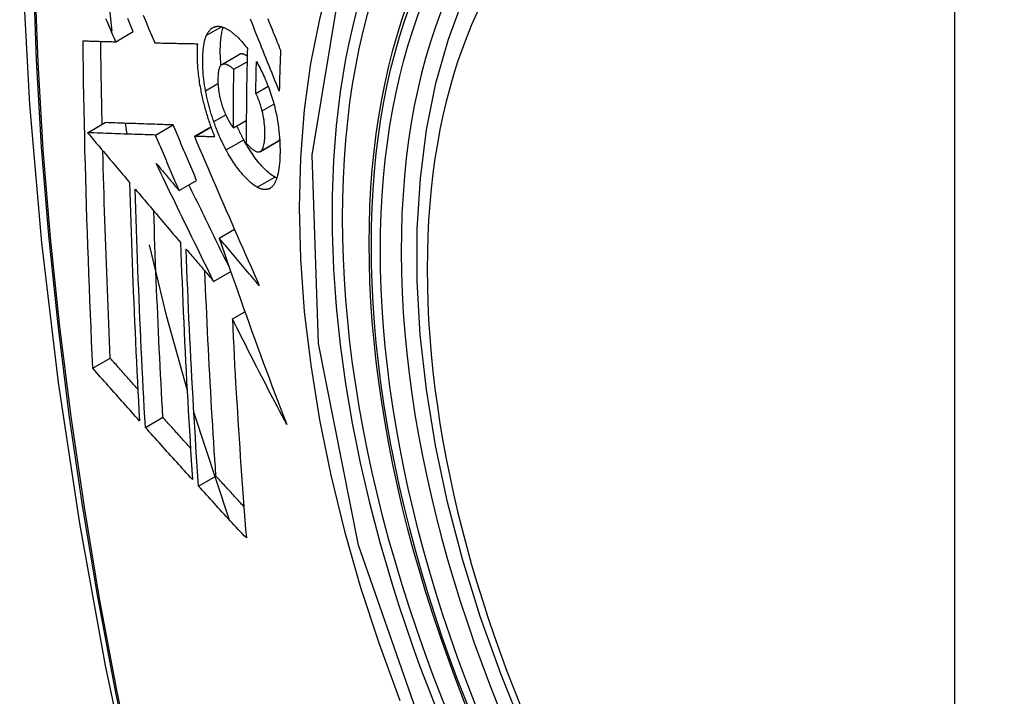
# Model space of a CAD drawing. Header units: inches. Extents: x 327.4 to 387.5, y 121.2 to 187.
# Tile 34 of 73: x 352.283 to 352.613, y 164.719 to 164.946. Entities that reach past the tile are written whole.
import ezdxf

# ---------------------------------------------------------------- set-up
doc = ezdxf.new("R2010")
doc.units = ezdxf.units.IN
doc.header["$MEASUREMENT"] = 0
doc.layers.add('Visible Edges(ANSI)', color=7, linetype='Continuous', lineweight=25)
doc.layers.add('Visible Tangent Edges(ANSI)', color=7, linetype='Continuous', lineweight=25)

msp = doc.modelspace()

# ---------------------------------------------------------------- linework, layer by layer
at = {"layer": 'Visible Edges(ANSI)'}
for p, q in [((352.31346, 164.94177), (352.31115, 164.96392)), ((352.3147, 164.93816), (352.3206, 164.94157)), ((352.3278, 164.93781), (352.32791, 164.93781)), ((352.35023, 164.93052), (352.35613, 164.93392)), ((352.3543, 164.92893), (352.35873, 164.93149)), ((352.36166, 164.92083), (352.36581, 164.92323)), ((352.30527, 164.90766), (352.31116, 164.91106)), ((352.31117, 164.91106), (352.31116, 164.91106)), ((352.31857, 164.90721), (352.31795, 164.91083)), ((352.32808, 164.90689), (352.33397, 164.91029)), ((352.35416, 164.90931), (352.35847, 164.9118)), ((352.30527, 164.90766), (352.30527, 164.90766)), ((352.34106, 164.90648), (352.34658, 164.90967)), ((352.34122, 164.90647), (352.34106, 164.90648)), ((352.36316, 164.9014), (352.36906, 164.90481)), ((352.36906, 164.90481), (352.36911, 164.90484)), ((352.33594, 164.8883), (352.34183, 164.8917)), ((352.3494, 164.87236), (352.35451, 164.87531)), ((352.34752, 164.85787), (352.35326, 164.86118)), ((352.3538, 164.84527), (352.35801, 164.8477)), ((352.30703, 164.82873), (352.31289, 164.83211)), ((352.35268, 164.77811), (352.34088, 164.81406)), ((352.32465, 164.80892), (352.3305, 164.8123)), ((352.34245, 164.78923), (352.34829, 164.79261))]:
    msp.add_line(p, q, dxfattribs=at)
at = {"layer": 'Visible Edges(ANSI)', "flags": 128}
for points in [[(352.33655, 165.34027), (352.32371, 165.30221), (352.31265, 165.26303), (352.30335, 165.2228), (352.29579, 165.18158), (352.28995, 165.13944), (352.2858, 165.09644), (352.28333, 165.05265), (352.28251, 165.00812), (352.28332, 164.96292), (352.28575, 164.91711), (352.28977, 164.87076), (352.29536, 164.82392), (352.30251, 164.77667), (352.31119, 164.72907), (352.32138, 164.6812), (352.33306, 164.63311)], [(352.45149, 164.70713), (352.44376, 164.72629), (352.4369, 164.74553), (352.43095, 164.76476), (352.42595, 164.78391), (352.42191, 164.80288), (352.41886, 164.82161), (352.41681, 164.84), (352.41578, 164.85798), (352.41578, 164.87547), (352.41682, 164.89239), (352.4189, 164.90869), (352.42203, 164.92428), (352.42622, 164.93909), (352.43145, 164.95306), (352.43772, 164.9661), (352.44502, 164.97816), (352.45333, 164.98914), (352.46263, 164.99897), (352.47285, 165.00758), (352.48393, 165.01489)], [(352.3239, 164.9471), (352.32488, 164.94477), (352.32585, 164.94244), (352.32683, 164.94012), (352.3278, 164.93781)], [(352.3147, 164.93816), (352.31424, 164.93926), (352.31377, 164.94036), (352.3133, 164.94146), (352.31284, 164.94256), (352.31237, 164.94366), (352.31191, 164.94476), (352.31144, 164.94586)], [(352.3206, 164.94157), (352.32014, 164.94266), (352.31967, 164.94376), (352.3192, 164.94486), (352.31874, 164.94596)], [(352.34517, 164.94036), (352.34528, 164.94058), (352.34539, 164.94079), (352.3455, 164.94099), (352.34561, 164.94119), (352.34573, 164.94137), (352.34585, 164.94155), (352.34597, 164.94172), (352.3461, 164.94188), (352.34623, 164.94204), (352.34637, 164.94219), (352.3465, 164.94232), (352.34664, 164.94245), (352.34679, 164.94257), (352.34693, 164.94269), (352.34708, 164.94279), (352.34723, 164.94288), (352.34739, 164.94297), (352.34755, 164.94305), (352.34771, 164.94311), (352.34787, 164.94317), (352.34803, 164.94322), (352.3482, 164.94326), (352.34837, 164.9433), (352.34854, 164.94332)], [(352.34854, 164.94332), (352.34873, 164.94334), (352.34891, 164.94335), (352.3491, 164.94335), (352.34928, 164.94334), (352.34947, 164.94332), (352.34966, 164.9433), (352.34985, 164.94327), (352.35005, 164.94323), (352.35024, 164.94318), (352.35044, 164.94313), (352.35063, 164.94307), (352.35083, 164.943), (352.35103, 164.94293), (352.35123, 164.94284), (352.35144, 164.94275), (352.35164, 164.94265), (352.35184, 164.94255), (352.35205, 164.94244), (352.35225, 164.94232), (352.35246, 164.9422), (352.35267, 164.94206), (352.35288, 164.94193), (352.35309, 164.94178), (352.3533, 164.94163)], [(352.34999, 164.93034), (352.34993, 164.93097), (352.34989, 164.9316), (352.34985, 164.93223), (352.34981, 164.93284), (352.34979, 164.93345), (352.34977, 164.93405), (352.34976, 164.93464), (352.34976, 164.93523), (352.34977, 164.93581), (352.34978, 164.93637), (352.34979, 164.93692), (352.34982, 164.93747), (352.34985, 164.93801), (352.34989, 164.93853), (352.34994, 164.93905), (352.35, 164.93955), (352.35006, 164.94004), (352.35014, 164.94051), (352.35022, 164.94097), (352.35031, 164.94142), (352.35041, 164.94184), (352.35052, 164.94225), (352.35064, 164.94265), (352.35077, 164.94302)], [(352.36952, 164.9216), (352.36904, 164.9228), (352.36855, 164.924), (352.36807, 164.9252), (352.36759, 164.92641), (352.3671, 164.92763), (352.36661, 164.92885), (352.36612, 164.93008), (352.36563, 164.93131), (352.36513, 164.93256), (352.36462, 164.93382), (352.36412, 164.93509), (352.3636, 164.93637), (352.36309, 164.93766), (352.36256, 164.93897), (352.36203, 164.94029), (352.3615, 164.94163), (352.36095, 164.94299), (352.3604, 164.94437), (352.35985, 164.94576)], [(352.36565, 164.94594), (352.36597, 164.94516), (352.36628, 164.94438), (352.36659, 164.94361), (352.3669, 164.94284), (352.36722, 164.94207), (352.36752, 164.94131), (352.36783, 164.94055), (352.36814, 164.93979), (352.36845, 164.93903), (352.36875, 164.93828), (352.36905, 164.93753), (352.36935, 164.93678), (352.36966, 164.93604), (352.36996, 164.9353)], [(352.34483, 164.92173), (352.34466, 164.92268), (352.3445, 164.92364), (352.34436, 164.92458), (352.34424, 164.92551), (352.34414, 164.92643), (352.34405, 164.92733), (352.34398, 164.92823), (352.34393, 164.92911), (352.34389, 164.92997), (352.34387, 164.93083), (352.34386, 164.93166), (352.34387, 164.93248), (352.34389, 164.93328), (352.34392, 164.93405), (352.34397, 164.93481), (352.34403, 164.93554), (352.34412, 164.93625), (352.34421, 164.93694), (352.34433, 164.93759), (352.34446, 164.93821), (352.34461, 164.9388), (352.34478, 164.93935), (352.34496, 164.93987), (352.34517, 164.94036)], [(352.3533, 164.94163), (352.35353, 164.94146), (352.35376, 164.94128), (352.35399, 164.9411), (352.35422, 164.94091), (352.35445, 164.94072), (352.35468, 164.94052), (352.35491, 164.94031), (352.35514, 164.9401), (352.35537, 164.93988), (352.3556, 164.93966), (352.35583, 164.93943), (352.35606, 164.93919), (352.35629, 164.93895), (352.35652, 164.93871), (352.35675, 164.93845), (352.35698, 164.9382), (352.35721, 164.93793), (352.35744, 164.93766), (352.35767, 164.93739), (352.3579, 164.93711), (352.35813, 164.93683), (352.35836, 164.93654), (352.3586, 164.93624), (352.35883, 164.93594)], [(352.30374, 164.93848), (352.30419, 164.93847), (352.30464, 164.93845), (352.30509, 164.93844), (352.30554, 164.93843), (352.306, 164.93841), (352.30645, 164.9384), (352.30691, 164.93839), (352.30736, 164.93837), (352.30782, 164.93836), (352.30828, 164.93835), (352.30873, 164.93833), (352.30919, 164.93832), (352.30965, 164.9383), (352.31011, 164.93829), (352.31057, 164.93828), (352.31103, 164.93826), (352.31149, 164.93825), (352.31195, 164.93824), (352.31241, 164.93823), (352.31287, 164.93821), (352.31333, 164.9382), (352.31379, 164.93819), (352.31424, 164.93817), (352.3147, 164.93816)], [(352.30703, 164.82873), (352.30682, 164.83326), (352.30662, 164.83779), (352.30642, 164.84232), (352.30623, 164.84686), (352.30604, 164.85141), (352.30586, 164.85595), (352.30569, 164.86051), (352.30552, 164.86506), (352.30535, 164.86962), (352.3052, 164.87419), (352.30505, 164.87876), (352.3049, 164.88333), (352.30477, 164.8879), (352.30464, 164.89248), (352.30452, 164.89705), (352.3044, 164.90163), (352.30429, 164.90622), (352.30419, 164.91081), (352.3041, 164.9154), (352.30401, 164.92), (352.30393, 164.92461), (352.30386, 164.92923), (352.30379, 164.93385), (352.30374, 164.93848)], [(352.31016, 164.91048), (352.31014, 164.91164), (352.31011, 164.9128), (352.31009, 164.91395), (352.31006, 164.91511), (352.31004, 164.91627), (352.31002, 164.91742), (352.30999, 164.91858), (352.30997, 164.91974), (352.30995, 164.9209), (352.30993, 164.92206), (352.30991, 164.92322), (352.30988, 164.92437), (352.30986, 164.92553), (352.30985, 164.92669), (352.30983, 164.92785), (352.30981, 164.92901), (352.30979, 164.93017), (352.30977, 164.93133), (352.30975, 164.93249), (352.30974, 164.93366), (352.30972, 164.93482), (352.30971, 164.93598), (352.30969, 164.93714), (352.30968, 164.9383)], [(352.32791, 164.93781), (352.32849, 164.9378), (352.32907, 164.93778), (352.32965, 164.93777), (352.33023, 164.93775), (352.33082, 164.93774), (352.33141, 164.93773), (352.33199, 164.93771), (352.33258, 164.9377), (352.33317, 164.93769), (352.33376, 164.93767), (352.33436, 164.93766), (352.33495, 164.93765), (352.33554, 164.93764), (352.33614, 164.93762), (352.33673, 164.93761), (352.33732, 164.9376), (352.33792, 164.93759), (352.33851, 164.93758), (352.33911, 164.93757), (352.33971, 164.93756), (352.3403, 164.93754), (352.3409, 164.93753), (352.34149, 164.93752), (352.34209, 164.93751)], [(352.34209, 164.93751), (352.34205, 164.93697), (352.34202, 164.93642), (352.34199, 164.93586), (352.34197, 164.93529), (352.34196, 164.93472), (352.34196, 164.93414), (352.34196, 164.93354), (352.34197, 164.93294), (352.34198, 164.93233), (352.34201, 164.93171), (352.34203, 164.93108), (352.34207, 164.93045), (352.34211, 164.92982), (352.34216, 164.92917), (352.34222, 164.92852), (352.34229, 164.92787), (352.34236, 164.92721), (352.34244, 164.92655), (352.34253, 164.92588), (352.34263, 164.92521), (352.34273, 164.92453), (352.34284, 164.92385), (352.34296, 164.92316), (352.34308, 164.92248)], [(352.35625, 164.93398), (352.35624, 164.93398), (352.35624, 164.93398), (352.35623, 164.93398), (352.35623, 164.93398), (352.35622, 164.93397), (352.35622, 164.93397), (352.35621, 164.93397), (352.35621, 164.93397), (352.3562, 164.93396), (352.3562, 164.93396), (352.35619, 164.93396), (352.35619, 164.93396), (352.35618, 164.93395), (352.35618, 164.93395), (352.35617, 164.93395), (352.35617, 164.93395), (352.35616, 164.93394), (352.35616, 164.93394), (352.35615, 164.93394), (352.35615, 164.93393), (352.35614, 164.93393), (352.35614, 164.93393), (352.35613, 164.93393), (352.35613, 164.93392)], [(352.35877, 164.93341), (352.35866, 164.93348), (352.35854, 164.93354), (352.35843, 164.93361), (352.35832, 164.93367), (352.35821, 164.93372), (352.3581, 164.93378), (352.35799, 164.93383), (352.35788, 164.93387), (352.35777, 164.93392), (352.35766, 164.93396), (352.35755, 164.93399), (352.35744, 164.93402), (352.35734, 164.93405), (352.35723, 164.93407), (352.35713, 164.93408), (352.35702, 164.93409), (352.35692, 164.9341), (352.35682, 164.9341), (352.35672, 164.9341), (352.35662, 164.93409), (352.35653, 164.93407), (352.35643, 164.93405), (352.35634, 164.93402), (352.35625, 164.93398)], [(352.35883, 164.93594), (352.3588, 164.93461), (352.35877, 164.93328), (352.35874, 164.93195), (352.35871, 164.93062), (352.35869, 164.92929), (352.35866, 164.92796), (352.35864, 164.92663), (352.35862, 164.9253), (352.35859, 164.92398), (352.35858, 164.92265), (352.35856, 164.92133), (352.35854, 164.92001), (352.35853, 164.91868), (352.35851, 164.91736), (352.3585, 164.91604), (352.35849, 164.91472), (352.35848, 164.9134), (352.35847, 164.91208), (352.35846, 164.91076), (352.35845, 164.90944), (352.35845, 164.90812), (352.35845, 164.90681), (352.35844, 164.90549), (352.35844, 164.90418)], [(352.36996, 164.9353), (352.36993, 164.93473), (352.36991, 164.93416), (352.36989, 164.93358), (352.36987, 164.93301), (352.36985, 164.93244), (352.36983, 164.93187), (352.36981, 164.9313), (352.36979, 164.93073), (352.36977, 164.93016), (352.36975, 164.92959), (352.36974, 164.92902), (352.36972, 164.92844), (352.3697, 164.92787), (352.36968, 164.9273), (352.36966, 164.92673), (352.36965, 164.92616), (352.36963, 164.92559), (352.36961, 164.92502), (352.3696, 164.92445), (352.36958, 164.92388), (352.36956, 164.92331), (352.36955, 164.92274), (352.36953, 164.92217), (352.36952, 164.9216)], [(352.35035, 164.93058), (352.35015, 164.93047), (352.34997, 164.93031), (352.3498, 164.93011), (352.34964, 164.92987), (352.34951, 164.92959), (352.34939, 164.92927), (352.34929, 164.92892), (352.3492, 164.92854), (352.34913, 164.92813), (352.34907, 164.9277), (352.34903, 164.92725), (352.34899, 164.92678), (352.34897, 164.9263), (352.34896, 164.9258), (352.34896, 164.92529), (352.34896, 164.92476), (352.34898, 164.92422), (352.34901, 164.92366), (352.34905, 164.9231), (352.3491, 164.92253), (352.34917, 164.92194), (352.34926, 164.92135), (352.34936, 164.92075), (352.34948, 164.92014)], [(352.3543, 164.92893), (352.35412, 164.92908), (352.35395, 164.92922), (352.35377, 164.92936), (352.3536, 164.9295), (352.35342, 164.92963), (352.35324, 164.92975), (352.35307, 164.92987), (352.3529, 164.92999), (352.35272, 164.93009), (352.35255, 164.93019), (352.35238, 164.93028), (352.35221, 164.93037), (352.35204, 164.93044), (352.35188, 164.93051), (352.35171, 164.93057), (352.35155, 164.93061), (352.35139, 164.93065), (352.35123, 164.93068), (352.35108, 164.93069), (352.35093, 164.9307), (352.35078, 164.93069), (352.35063, 164.93067), (352.35049, 164.93063), (352.35035, 164.93058)], [(352.36166, 164.92083), (352.36166, 164.92127), (352.36167, 164.92172), (352.36168, 164.92217), (352.36169, 164.92261), (352.36169, 164.92306), (352.3617, 164.9235), (352.36171, 164.92395), (352.36172, 164.92439), (352.36173, 164.92484), (352.36174, 164.92528), (352.36175, 164.92573), (352.36175, 164.92617), (352.36176, 164.92662), (352.36177, 164.92707), (352.36178, 164.92751), (352.36179, 164.92796), (352.3618, 164.9284), (352.36181, 164.92885), (352.36182, 164.92929), (352.36183, 164.92974), (352.36184, 164.93019), (352.36185, 164.93063), (352.36186, 164.93108), (352.36187, 164.93152)], [(352.36187, 164.93152), (352.36218, 164.93098), (352.36248, 164.93042), (352.36278, 164.92985), (352.36308, 164.92927), (352.36338, 164.92868), (352.36367, 164.92809), (352.36397, 164.92748), (352.36426, 164.92687), (352.36454, 164.92625), (352.36482, 164.92562), (352.3651, 164.92498), (352.36537, 164.92433), (352.36563, 164.92368), (352.36589, 164.92302), (352.36615, 164.92235), (352.36639, 164.92167), (352.36663, 164.92099), (352.36686, 164.9203), (352.36708, 164.91961), (352.3673, 164.91891), (352.3675, 164.91821), (352.3677, 164.9175), (352.36788, 164.91679), (352.36806, 164.91607)], [(352.35416, 164.90931), (352.35416, 164.91013), (352.35416, 164.91094), (352.35416, 164.91176), (352.35416, 164.91257), (352.35416, 164.91339), (352.35417, 164.9142), (352.35417, 164.91502), (352.35417, 164.91583), (352.35418, 164.91665), (352.35418, 164.91747), (352.35419, 164.91828), (352.35419, 164.9191), (352.3542, 164.91992), (352.35421, 164.92074), (352.35421, 164.92155), (352.35422, 164.92237), (352.35423, 164.92319), (352.35424, 164.92401), (352.35425, 164.92483), (352.35426, 164.92565), (352.35427, 164.92647), (352.35428, 164.92729), (352.35429, 164.92811), (352.3543, 164.92893)], [(352.34308, 164.92248), (352.34318, 164.92198), (352.34328, 164.92148), (352.34338, 164.92098), (352.34349, 164.92048), (352.3436, 164.91998), (352.34371, 164.91948), (352.34382, 164.91897), (352.34394, 164.91847), (352.34406, 164.91797), (352.34419, 164.91747), (352.34432, 164.91697), (352.34445, 164.91647), (352.34458, 164.91597), (352.34472, 164.91547), (352.34487, 164.91497), (352.34501, 164.91447), (352.34516, 164.91397), (352.34531, 164.91347), (352.34546, 164.91298), (352.34562, 164.91249), (352.34578, 164.912), (352.34594, 164.91151), (352.3461, 164.91102), (352.34627, 164.91053)], [(352.34758, 164.91139), (352.34743, 164.91181), (352.34729, 164.91223), (352.34715, 164.91266), (352.34701, 164.91308), (352.34688, 164.91351), (352.34674, 164.91394), (352.34661, 164.91436), (352.34649, 164.91479), (352.34636, 164.91523), (352.34624, 164.91566), (352.34612, 164.91609), (352.346, 164.91653), (352.34589, 164.91696), (352.34578, 164.9174), (352.34567, 164.91783), (352.34557, 164.91826), (352.34546, 164.9187), (352.34537, 164.91913), (352.34527, 164.91956), (352.34518, 164.92), (352.34508, 164.92043), (352.345, 164.92086), (352.34491, 164.92129), (352.34483, 164.92173)], [(352.34948, 164.92014), (352.34952, 164.91994), (352.34957, 164.91974), (352.34961, 164.91955), (352.34966, 164.91935), (352.3497, 164.91915), (352.34975, 164.91895), (352.3498, 164.91875), (352.34985, 164.91856), (352.3499, 164.91836), (352.34996, 164.91816), (352.35001, 164.91796), (352.35007, 164.91777), (352.35012, 164.91757), (352.35018, 164.91737), (352.35024, 164.91718), (352.3503, 164.91698), (352.35036, 164.91679), (352.35042, 164.9166), (352.35049, 164.91641), (352.35055, 164.91622), (352.35062, 164.91603), (352.35069, 164.91584), (352.35076, 164.91565), (352.35083, 164.91547)], [(352.36378, 164.91499), (352.36371, 164.91525), (352.36364, 164.91552), (352.36357, 164.91578), (352.3635, 164.91604), (352.36342, 164.91631), (352.36335, 164.91657), (352.36327, 164.91683), (352.36319, 164.91709), (352.36311, 164.91735), (352.36302, 164.91761), (352.36294, 164.91786), (352.36285, 164.91811), (352.36276, 164.91836), (352.36267, 164.91861), (352.36258, 164.91885), (352.36249, 164.91909), (352.36239, 164.91933), (352.36229, 164.91956), (352.36219, 164.91978), (352.36209, 164.92), (352.36198, 164.92022), (352.36188, 164.92043), (352.36177, 164.92063), (352.36166, 164.92083)], [(352.35083, 164.91547), (352.35089, 164.9153), (352.35096, 164.91513), (352.35102, 164.91496), (352.35109, 164.9148), (352.35116, 164.91463), (352.35123, 164.91447), (352.35129, 164.91431), (352.35136, 164.91415), (352.35143, 164.91399), (352.3515, 164.91384), (352.35157, 164.91368), (352.35164, 164.91353), (352.35172, 164.91338), (352.35179, 164.91322), (352.35186, 164.91308), (352.35193, 164.91293), (352.35201, 164.91278), (352.35208, 164.91264), (352.35216, 164.91249), (352.35223, 164.91235), (352.35231, 164.91221), (352.35238, 164.91207), (352.35246, 164.91194), (352.35254, 164.9118)], [(352.36321, 164.90143), (352.36343, 164.9016), (352.36363, 164.90182), (352.36382, 164.9021), (352.36399, 164.90242), (352.36414, 164.90278), (352.36427, 164.90318), (352.36438, 164.90362), (352.36447, 164.90409), (352.36455, 164.90459), (352.36461, 164.90512), (352.36466, 164.90567), (352.36469, 164.90624), (352.36472, 164.90683), (352.36473, 164.90745), (352.36473, 164.90814), (352.36471, 164.90885), (352.36467, 164.90957), (352.3646, 164.91032), (352.36452, 164.91108), (352.36442, 164.91185), (352.36429, 164.91263), (352.36414, 164.91341), (352.36397, 164.9142), (352.36378, 164.91499)], [(352.36806, 164.91607), (352.36832, 164.91493), (352.36856, 164.9138), (352.36877, 164.91267), (352.36897, 164.91155), (352.36914, 164.91043), (352.36929, 164.90933), (352.36942, 164.90823), (352.36952, 164.90716), (352.36961, 164.9061), (352.36968, 164.90505), (352.36973, 164.90402), (352.36976, 164.90301), (352.36978, 164.90202), (352.36978, 164.90104), (352.36976, 164.90009), (352.36973, 164.89915), (352.36968, 164.89824), (352.36961, 164.89736), (352.36952, 164.8965), (352.36942, 164.89568), (352.3693, 164.8949), (352.36915, 164.89415), (352.36898, 164.89344), (352.3688, 164.89278)], [(352.33397, 164.91029), (352.33309, 164.91032), (352.33221, 164.91035), (352.33132, 164.91038), (352.33044, 164.91041), (352.32955, 164.91044), (352.32865, 164.91047), (352.32776, 164.9105), (352.32685, 164.91053), (352.32595, 164.91056), (352.32503, 164.91059), (352.32411, 164.91062), (352.32318, 164.91065), (352.32224, 164.91069), (352.3213, 164.91072), (352.32034, 164.91075), (352.31937, 164.91078), (352.31839, 164.91082), (352.3174, 164.91085), (352.3164, 164.91088), (352.31538, 164.91092), (352.31435, 164.91095), (352.3133, 164.91099), (352.31224, 164.91103), (352.31117, 164.91106)], [(352.34183, 164.8917), (352.3415, 164.89247), (352.34117, 164.89325), (352.34085, 164.89402), (352.34052, 164.8948), (352.34019, 164.89557), (352.33986, 164.89635), (352.33953, 164.89712), (352.3392, 164.8979), (352.33887, 164.89867), (352.33854, 164.89945), (352.33822, 164.90022), (352.33789, 164.901), (352.33756, 164.90177), (352.33723, 164.90255), (352.33691, 164.90332), (352.33658, 164.9041), (352.33625, 164.90487), (352.33593, 164.90565), (352.3356, 164.90642), (352.33527, 164.9072), (352.33495, 164.90797), (352.33462, 164.90875), (352.3343, 164.90952), (352.33397, 164.91029)], [(352.34627, 164.91053), (352.34633, 164.91035), (352.3464, 164.91017), (352.34646, 164.90999), (352.34653, 164.90981), (352.34659, 164.90963), (352.34666, 164.90945), (352.34672, 164.90927), (352.34679, 164.90909), (352.34686, 164.90891), (352.34692, 164.90873), (352.34699, 164.90855), (352.34706, 164.90838), (352.34712, 164.9082), (352.34719, 164.90802), (352.34726, 164.90785), (352.34733, 164.90767), (352.3474, 164.9075), (352.34747, 164.90732), (352.34754, 164.90715), (352.34761, 164.90697), (352.34768, 164.9068), (352.34775, 164.90662), (352.34782, 164.90645), (352.34789, 164.90628)], [(352.35172, 164.9019), (352.35153, 164.90226), (352.35134, 164.90262), (352.35115, 164.90298), (352.35096, 164.90335), (352.35078, 164.90372), (352.35059, 164.9041), (352.35041, 164.90447), (352.35023, 164.90485), (352.35005, 164.90524), (352.34987, 164.90563), (352.3497, 164.90602), (352.34953, 164.90641), (352.34935, 164.90681), (352.34918, 164.90721), (352.34901, 164.90761), (352.34885, 164.90801), (352.34868, 164.90842), (352.34852, 164.90884), (352.34836, 164.90925), (352.3482, 164.90967), (352.34804, 164.9101), (352.34788, 164.91052), (352.34773, 164.91096), (352.34758, 164.91139)], [(352.35254, 164.9118), (352.3526, 164.91169), (352.35267, 164.91158), (352.35274, 164.91147), (352.3528, 164.91136), (352.35287, 164.91125), (352.35294, 164.91114), (352.353, 164.91103), (352.35307, 164.91092), (352.35314, 164.91081), (352.35321, 164.9107), (352.35327, 164.9106), (352.35334, 164.91049), (352.35341, 164.91038), (352.35348, 164.91028), (352.35355, 164.91018), (352.35361, 164.91008), (352.35368, 164.90997), (352.35375, 164.90988), (352.35382, 164.90978), (352.35389, 164.90968), (352.35396, 164.90959), (352.35402, 164.90949), (352.35409, 164.9094), (352.35416, 164.90931)], [(352.35762, 164.90531), (352.35752, 164.90549), (352.35742, 164.90568), (352.35732, 164.90587), (352.35722, 164.90605), (352.35712, 164.90624), (352.35703, 164.90643), (352.35693, 164.90662), (352.35683, 164.90682), (352.35674, 164.90701), (352.35664, 164.9072), (352.35655, 164.9074), (352.35645, 164.90759), (352.35636, 164.90779), (352.35626, 164.90798), (352.35617, 164.90818), (352.35607, 164.90838), (352.35598, 164.90858), (352.35589, 164.90878), (352.3558, 164.90898), (352.35571, 164.90918), (352.35561, 164.90938), (352.35552, 164.90959), (352.35543, 164.90979), (352.35534, 164.91)], [(352.32808, 164.90689), (352.3272, 164.90692), (352.32631, 164.90695), (352.32543, 164.90698), (352.32454, 164.90701), (352.32365, 164.90704), (352.32276, 164.90707), (352.32186, 164.9071), (352.32096, 164.90713), (352.32005, 164.90716), (352.31914, 164.90719), (352.31821, 164.90722), (352.31728, 164.90725), (352.31635, 164.90728), (352.3154, 164.90732), (352.31444, 164.90735), (352.31347, 164.90738), (352.3125, 164.90741), (352.31151, 164.90745), (352.3105, 164.90748), (352.30949, 164.90752), (352.30846, 164.90755), (352.30741, 164.90759), (352.30635, 164.90762), (352.30527, 164.90766)], [(352.30527, 164.90766), (352.30586, 164.90697), (352.30644, 164.90628), (352.30703, 164.90558), (352.30761, 164.90489), (352.3082, 164.9042), (352.30879, 164.9035), (352.30937, 164.90281), (352.30996, 164.90211), (352.31055, 164.90142), (352.31113, 164.90072), (352.31172, 164.90003), (352.31231, 164.89933), (352.31289, 164.89864), (352.31348, 164.89794), (352.31407, 164.89725), (352.31466, 164.89655), (352.31524, 164.89586), (352.31583, 164.89517), (352.31642, 164.89447), (352.31701, 164.89378), (352.31759, 164.89308), (352.31818, 164.89239), (352.31877, 164.8917), (352.31936, 164.891)], [(352.33594, 164.8883), (352.33561, 164.88907), (352.33528, 164.88985), (352.33495, 164.89062), (352.33462, 164.89139), (352.33429, 164.89217), (352.33396, 164.89294), (352.33364, 164.89372), (352.33331, 164.89449), (352.33298, 164.89527), (352.33265, 164.89604), (352.33232, 164.89682), (352.33199, 164.8976), (352.33167, 164.89837), (352.33134, 164.89915), (352.33101, 164.89992), (352.33069, 164.9007), (352.33036, 164.90147), (352.33003, 164.90224), (352.32971, 164.90302), (352.32938, 164.90379), (352.32905, 164.90457), (352.32873, 164.90534), (352.3284, 164.90612), (352.32808, 164.90689)], [(352.34106, 164.90648), (352.34193, 164.90444), (352.3428, 164.90239), (352.34369, 164.90033), (352.34457, 164.89827), (352.34546, 164.8962), (352.34635, 164.89412), (352.34725, 164.89204), (352.34815, 164.88996), (352.34905, 164.88787), (352.34996, 164.88578), (352.35086, 164.88369), (352.35177, 164.88159), (352.35269, 164.87949), (352.3536, 164.87739), (352.35452, 164.87529), (352.35544, 164.87319), (352.35636, 164.87109), (352.35728, 164.869), (352.35821, 164.8669), (352.35913, 164.86481), (352.36006, 164.86272), (352.36098, 164.86063), (352.36191, 164.85855), (352.36284, 164.85648)], [(352.34789, 164.90628), (352.34761, 164.90629), (352.34733, 164.90629), (352.34705, 164.9063), (352.34677, 164.90631), (352.34649, 164.90632), (352.34622, 164.90633), (352.34594, 164.90633), (352.34566, 164.90634), (352.34538, 164.90635), (352.3451, 164.90636), (352.34482, 164.90637), (352.34454, 164.90637), (352.34427, 164.90638), (352.34399, 164.90639), (352.34371, 164.9064), (352.34343, 164.90641), (352.34316, 164.90642), (352.34288, 164.90642), (352.3426, 164.90643), (352.34232, 164.90644), (352.34205, 164.90645), (352.34177, 164.90646), (352.3415, 164.90647), (352.34122, 164.90647)], [(352.368, 164.89282), (352.36758, 164.89307), (352.36716, 164.89334), (352.36673, 164.89364), (352.3663, 164.89397), (352.36587, 164.89433), (352.36544, 164.89472), (352.365, 164.89513), (352.36456, 164.89556), (352.36412, 164.89602), (352.36368, 164.8965), (352.36324, 164.897), (352.36279, 164.89752), (352.36235, 164.89806), (352.36191, 164.89861), (352.36148, 164.89919), (352.36104, 164.89978), (352.36061, 164.9004), (352.36017, 164.90104), (352.35974, 164.9017), (352.35931, 164.90238), (352.35888, 164.90308), (352.35846, 164.9038), (352.35803, 164.90454), (352.35762, 164.90531)], [(352.35844, 164.90418), (352.35865, 164.90394), (352.35887, 164.90371), (352.35908, 164.90348), (352.3593, 164.90326), (352.35951, 164.90305), (352.35972, 164.90285), (352.35993, 164.90265), (352.36015, 164.90247), (352.36035, 164.90229), (352.36056, 164.90213), (352.36077, 164.90197), (352.36098, 164.90183), (352.36118, 164.9017), (352.36139, 164.90158), (352.36159, 164.90148), (352.36179, 164.9014), (352.36198, 164.90133), (352.36217, 164.90128), (352.36236, 164.90125), (352.36254, 164.90124), (352.36272, 164.90125), (352.36289, 164.90129), (352.36305, 164.90135), (352.36321, 164.90143)], [(352.36911, 164.90484), (352.36913, 164.90485), (352.36916, 164.90487), (352.36918, 164.90489), (352.36921, 164.90491), (352.36923, 164.90492), (352.36926, 164.90494), (352.36928, 164.90496), (352.3693, 164.90499), (352.36933, 164.90501), (352.36935, 164.90503), (352.36937, 164.90505), (352.3694, 164.90508), (352.36942, 164.9051), (352.36944, 164.90512), (352.36947, 164.90515), (352.36949, 164.90518), (352.36951, 164.9052), (352.36953, 164.90523), (352.36955, 164.90526), (352.36958, 164.90528), (352.3696, 164.90531), (352.36962, 164.90534), (352.36964, 164.90537), (352.36966, 164.9054)], [(352.31289, 164.83211), (352.31276, 164.83499), (352.31263, 164.83787), (352.3125, 164.84075), (352.31238, 164.84363), (352.31225, 164.84651), (352.31213, 164.8494), (352.31202, 164.85228), (352.3119, 164.85517), (352.31178, 164.85806), (352.31167, 164.86095), (352.31156, 164.86384), (352.31146, 164.86673), (352.31135, 164.86963), (352.31125, 164.87252), (352.31115, 164.87542), (352.31105, 164.87832), (352.31096, 164.88123), (352.31087, 164.88413), (352.31078, 164.88704), (352.31069, 164.88995), (352.31061, 164.89286), (352.31053, 164.89578), (352.31045, 164.8987), (352.31037, 164.90162)], [(352.3621, 164.88942), (352.36155, 164.88975), (352.36099, 164.89013), (352.36042, 164.89056), (352.35985, 164.89104), (352.35927, 164.89156), (352.35871, 164.89211), (352.35818, 164.89266), (352.35768, 164.8932), (352.35723, 164.89372), (352.35682, 164.89421), (352.35644, 164.89467), (352.35607, 164.89514), (352.3557, 164.89562), (352.35533, 164.89612), (352.35496, 164.89663), (352.3546, 164.89715), (352.35423, 164.89769), (352.35387, 164.89825), (352.3535, 164.89882), (352.35314, 164.8994), (352.35278, 164.9), (352.35243, 164.90062), (352.35207, 164.90125), (352.35172, 164.9019)], [(352.34752, 164.85787), (352.34671, 164.85951), (352.3459, 164.86116), (352.34508, 164.86281), (352.34427, 164.86445), (352.34346, 164.8661), (352.34265, 164.86776), (352.34184, 164.86941), (352.34103, 164.87106), (352.34022, 164.87271), (352.33941, 164.87437), (352.33861, 164.87602), (352.3378, 164.87767), (352.337, 164.87933), (352.33619, 164.88098), (352.33539, 164.88263), (352.33459, 164.88428), (352.3338, 164.88593), (352.333, 164.88758), (352.33221, 164.88922), (352.33141, 164.89087), (352.33062, 164.89251), (352.32983, 164.89415), (352.32905, 164.89578), (352.32826, 164.89741)], [(352.32826, 164.89741), (352.32858, 164.89704), (352.3289, 164.89666), (352.32922, 164.89628), (352.32954, 164.8959), (352.32986, 164.89552), (352.33018, 164.89514), (352.3305, 164.89476), (352.33082, 164.89438), (352.33114, 164.894), (352.33146, 164.89362), (352.33178, 164.89324), (352.3321, 164.89286), (352.33242, 164.89248), (352.33274, 164.8921), (352.33306, 164.89172), (352.33338, 164.89134), (352.3337, 164.89096), (352.33402, 164.89058), (352.33434, 164.8902), (352.33466, 164.88982), (352.33498, 164.88944), (352.3353, 164.88906), (352.33562, 164.88868), (352.33594, 164.8883)], [(352.31936, 164.891), (352.31945, 164.88765), (352.31954, 164.8843), (352.31964, 164.88095), (352.31975, 164.8776), (352.31985, 164.87425), (352.31997, 164.87091), (352.32009, 164.86757), (352.32021, 164.86423), (352.32033, 164.86089), (352.32046, 164.85755), (352.3206, 164.85422), (352.32073, 164.85089), (352.32088, 164.84756), (352.32102, 164.84424), (352.32117, 164.84091), (352.32132, 164.83759), (352.32148, 164.83428), (352.32164, 164.83096), (352.3218, 164.82765), (352.32197, 164.82434), (352.32214, 164.82103), (352.32231, 164.81773), (352.32249, 164.81443), (352.32266, 164.81113)], [(352.35281, 164.86246), (352.35225, 164.86362), (352.35168, 164.86477), (352.35111, 164.86592), (352.35054, 164.86708), (352.34997, 164.86823), (352.3494, 164.86939), (352.34883, 164.87054), (352.34827, 164.8717), (352.3477, 164.87286), (352.34713, 164.87402), (352.34657, 164.87517), (352.346, 164.87633), (352.34544, 164.87749), (352.34487, 164.87865), (352.34431, 164.87981), (352.34374, 164.88096), (352.34318, 164.88212), (352.34262, 164.88328), (352.34206, 164.88444), (352.3415, 164.88559), (352.34094, 164.88675), (352.34038, 164.8879), (352.33982, 164.88906), (352.33926, 164.89021)], [(352.3688, 164.89278), (352.36872, 164.89253), (352.36864, 164.8923), (352.36856, 164.89207), (352.36847, 164.89185), (352.36838, 164.89163), (352.36829, 164.89142), (352.3682, 164.89122), (352.3681, 164.89103), (352.368, 164.89084), (352.3679, 164.89066), (352.3678, 164.89049), (352.36769, 164.89032), (352.36758, 164.89016), (352.36746, 164.89001), (352.36734, 164.88987), (352.36722, 164.88973), (352.3671, 164.8896), (352.36698, 164.88948), (352.36685, 164.88937), (352.36672, 164.88927), (352.36658, 164.88917), (352.36645, 164.88909), (352.36631, 164.88901), (352.36617, 164.88893)], [(352.3687, 164.89248), (352.36867, 164.89249), (352.36864, 164.89251), (352.36861, 164.89252), (352.36859, 164.89253), (352.36856, 164.89254), (352.36853, 164.89256), (352.3685, 164.89257), (352.36847, 164.89258), (352.36844, 164.8926), (352.36841, 164.89261), (352.36838, 164.89263), (352.36835, 164.89264), (352.36832, 164.89266), (352.36829, 164.89267), (352.36827, 164.89268), (352.36824, 164.8927), (352.36821, 164.89271), (352.36818, 164.89273), (352.36815, 164.89274), (352.36812, 164.89276), (352.36809, 164.89278), (352.36806, 164.89279), (352.36803, 164.89281), (352.368, 164.89282)], [(352.32126, 164.88875), (352.32189, 164.88801), (352.32252, 164.88726), (352.32315, 164.88652), (352.32378, 164.88578), (352.32441, 164.88503), (352.32504, 164.88429), (352.32568, 164.88354), (352.32631, 164.8828), (352.32694, 164.88205), (352.32757, 164.88131), (352.32821, 164.88056), (352.32884, 164.87982), (352.32947, 164.87907), (352.3301, 164.87832), (352.33074, 164.87758), (352.33137, 164.87683), (352.332, 164.87609), (352.33264, 164.87534), (352.33327, 164.8746), (352.3339, 164.87385), (352.33454, 164.87311), (352.33517, 164.87236), (352.3358, 164.87162), (352.33643, 164.87088)], [(352.32465, 164.80892), (352.32446, 164.81221), (352.32428, 164.81551), (352.32411, 164.81881), (352.32394, 164.82211), (352.32377, 164.82542), (352.3236, 164.82872), (352.32344, 164.83203), (352.32328, 164.83535), (352.32312, 164.83866), (352.32297, 164.84198), (352.32282, 164.84531), (352.32268, 164.84863), (352.32254, 164.85196), (352.3224, 164.85529), (352.32227, 164.85862), (352.32214, 164.86196), (352.32201, 164.8653), (352.32189, 164.86864), (352.32178, 164.87199), (352.32166, 164.87534), (352.32156, 164.87869), (352.32146, 164.88204), (352.32136, 164.88539), (352.32126, 164.88875)], [(352.36617, 164.88893), (352.36602, 164.88887), (352.36587, 164.88881), (352.36571, 164.88876), (352.36556, 164.88872), (352.3654, 164.88868), (352.36524, 164.88865), (352.36508, 164.88864), (352.36492, 164.88862), (352.36476, 164.88862), (352.36459, 164.88862), (352.36442, 164.88864), (352.36425, 164.88865), (352.36408, 164.88868), (352.36391, 164.88871), (352.36374, 164.88875), (352.36356, 164.8888), (352.36338, 164.88885), (352.36321, 164.88892), (352.36303, 164.88898), (352.36284, 164.88906), (352.36266, 164.88914), (352.36248, 164.88923), (352.36229, 164.88932), (352.3621, 164.88942)], [(352.3305, 164.8123), (352.33034, 164.81515), (352.33019, 164.81801), (352.33004, 164.82088), (352.32989, 164.82374), (352.32974, 164.82661), (352.32959, 164.82948), (352.32945, 164.83235), (352.32931, 164.83522), (352.32917, 164.83809), (352.32904, 164.84097), (352.32891, 164.84385), (352.32878, 164.84673), (352.32865, 164.84961), (352.32853, 164.85249), (352.32841, 164.85538), (352.32829, 164.85827), (352.32818, 164.86116), (352.32807, 164.86405), (352.32796, 164.86694), (352.32785, 164.86984), (352.32775, 164.87274), (352.32765, 164.87564), (352.32756, 164.87853), (352.32746, 164.88143)], [(352.33862, 164.82163), (352.33189, 164.84595), (352.32599, 164.87016)], [(352.33643, 164.87088), (352.33655, 164.86754), (352.33666, 164.8642), (352.33679, 164.86087), (352.33692, 164.85754), (352.33705, 164.85421), (352.33719, 164.85089), (352.33733, 164.84756), (352.33748, 164.84424), (352.33764, 164.84092), (352.3378, 164.8376), (352.33796, 164.83428), (352.33813, 164.83096), (352.3383, 164.82765), (352.33848, 164.82434), (352.33866, 164.82103), (352.33884, 164.81773), (352.33903, 164.81443), (352.33922, 164.81113), (352.33942, 164.80783), (352.33962, 164.80454), (352.33982, 164.80125), (352.34003, 164.79797), (352.34024, 164.79469), (352.34046, 164.79141)], [(352.36284, 164.85648), (352.36228, 164.85714), (352.36172, 164.8578), (352.36116, 164.85846), (352.36059, 164.85912), (352.36003, 164.85978), (352.35947, 164.86044), (352.35891, 164.86111), (352.35835, 164.86177), (352.35779, 164.86243), (352.35723, 164.8631), (352.35667, 164.86376), (352.35611, 164.86442), (352.35555, 164.86508), (352.35498, 164.86575), (352.35442, 164.86641), (352.35386, 164.86707), (352.3533, 164.86773), (352.35274, 164.8684), (352.35219, 164.86906), (352.35163, 164.86972), (352.35107, 164.87038), (352.35051, 164.87104), (352.34995, 164.8717), (352.3494, 164.87236)], [(352.3494, 164.87236), (352.35029, 164.86976), (352.35119, 164.86716), (352.35209, 164.86456), (352.35299, 164.86196), (352.3539, 164.85935), (352.35481, 164.85675), (352.35573, 164.85415), (352.35665, 164.85154), (352.35758, 164.84893), (352.35851, 164.84633), (352.35944, 164.84372), (352.36038, 164.84111), (352.36132, 164.83851), (352.36227, 164.8359), (352.36323, 164.83329), (352.36418, 164.83069), (352.36515, 164.82808), (352.36611, 164.82548), (352.36708, 164.82287), (352.36806, 164.82027), (352.36904, 164.81767), (352.37003, 164.81507), (352.37102, 164.81247), (352.37202, 164.80987)], [(352.34245, 164.78923), (352.34223, 164.79251), (352.34201, 164.7958), (352.3418, 164.79909), (352.34159, 164.80238), (352.34139, 164.80567), (352.34119, 164.80897), (352.34099, 164.81227), (352.3408, 164.81557), (352.34061, 164.81887), (352.34042, 164.82218), (352.34024, 164.82549), (352.34007, 164.8288), (352.33989, 164.83211), (352.33973, 164.83542), (352.33956, 164.83873), (352.33941, 164.84204), (352.33926, 164.84535), (352.33911, 164.84867), (352.33897, 164.85199), (352.33883, 164.85531), (352.3387, 164.85864), (352.33857, 164.86197), (352.33845, 164.8653), (352.33833, 164.86864)], [(352.33833, 164.86864), (352.33872, 164.86819), (352.3391, 164.86775), (352.33948, 164.8673), (352.33986, 164.86685), (352.34024, 164.8664), (352.34063, 164.86595), (352.34101, 164.8655), (352.34139, 164.86505), (352.34177, 164.8646), (352.34216, 164.86415), (352.34254, 164.86371), (352.34292, 164.86326), (352.34331, 164.86281), (352.34369, 164.86236), (352.34407, 164.86191), (352.34446, 164.86146), (352.34484, 164.86101), (352.34522, 164.86056), (352.34561, 164.86011), (352.34599, 164.85966), (352.34637, 164.85922), (352.34676, 164.85877), (352.34714, 164.85832), (352.34752, 164.85787)], [(352.34829, 164.79261), (352.3481, 164.79544), (352.34792, 164.79828), (352.34774, 164.80112), (352.34756, 164.80396), (352.34738, 164.80681), (352.3472, 164.80966), (352.34703, 164.81251), (352.34686, 164.81536), (352.3467, 164.81822), (352.34654, 164.82108), (352.34638, 164.82394), (352.34622, 164.8268), (352.34606, 164.82967), (352.34591, 164.83253), (352.34577, 164.8354), (352.34562, 164.83827), (352.34548, 164.84114), (352.34535, 164.84402), (352.34521, 164.84689), (352.34509, 164.84977), (352.34496, 164.85264), (352.34484, 164.85552), (352.34472, 164.8584), (352.34461, 164.86128)], [(352.37202, 164.80987), (352.37124, 164.81135), (352.37047, 164.81282), (352.36969, 164.81429), (352.36892, 164.81576), (352.36815, 164.81724), (352.36738, 164.81871), (352.36661, 164.82019), (352.36584, 164.82167), (352.36508, 164.82314), (352.36432, 164.82462), (352.36355, 164.8261), (352.36279, 164.82758), (352.36203, 164.82906), (352.36128, 164.83053), (352.36052, 164.83201), (352.35977, 164.83349), (352.35902, 164.83496), (352.35827, 164.83644), (352.35752, 164.83791), (352.35677, 164.83939), (352.35603, 164.84086), (352.35528, 164.84233), (352.35454, 164.8438), (352.3538, 164.84527)], [(352.3538, 164.84527), (352.35395, 164.84217), (352.35409, 164.83906), (352.35425, 164.83596), (352.35441, 164.83286), (352.35457, 164.82976), (352.35474, 164.82667), (352.35491, 164.82358), (352.35509, 164.82049), (352.35528, 164.81741), (352.35547, 164.81433), (352.35566, 164.81126), (352.35585, 164.80819), (352.35606, 164.80513), (352.35626, 164.80207), (352.35647, 164.79902), (352.35668, 164.79597), (352.3569, 164.79294), (352.35711, 164.7899), (352.35734, 164.78688), (352.35756, 164.78386), (352.35779, 164.78085), (352.35802, 164.77784), (352.35825, 164.77485), (352.35849, 164.77186)], [(352.3221, 164.82171), (352.32172, 164.82214), (352.32133, 164.82258), (352.32095, 164.82301), (352.32056, 164.82344), (352.32018, 164.82388), (352.31979, 164.82431), (352.31941, 164.82475), (352.31902, 164.82518), (352.31864, 164.82561), (352.31825, 164.82605), (352.31787, 164.82648), (352.31749, 164.82691), (352.3171, 164.82735), (352.31672, 164.82778), (352.31634, 164.82821), (352.31595, 164.82865), (352.31557, 164.82908), (352.31519, 164.82951), (352.3148, 164.82995), (352.31442, 164.83038), (352.31404, 164.83081), (352.31366, 164.83125), (352.31327, 164.83168), (352.31289, 164.83211)], [(352.32266, 164.81113), (352.32201, 164.81186), (352.32136, 164.81259), (352.3207, 164.81333), (352.32005, 164.81406), (352.31939, 164.81479), (352.31874, 164.81552), (352.31809, 164.81626), (352.31743, 164.81699), (352.31678, 164.81773), (352.31613, 164.81846), (352.31548, 164.81919), (352.31482, 164.81993), (352.31417, 164.82066), (352.31352, 164.82139), (352.31287, 164.82213), (352.31222, 164.82286), (352.31157, 164.8236), (352.31092, 164.82433), (352.31027, 164.82506), (352.30962, 164.8258), (352.30897, 164.82653), (352.30832, 164.82726), (352.30768, 164.828), (352.30703, 164.82873)], [(352.33978, 164.80198), (352.33939, 164.80241), (352.339, 164.80284), (352.33861, 164.80327), (352.33823, 164.8037), (352.33784, 164.80413), (352.33745, 164.80456), (352.33706, 164.80499), (352.33668, 164.80542), (352.33629, 164.80585), (352.3359, 164.80628), (352.33551, 164.80671), (352.33513, 164.80714), (352.33474, 164.80757), (352.33435, 164.808), (352.33397, 164.80843), (352.33358, 164.80886), (352.3332, 164.80929), (352.33281, 164.80972), (352.33242, 164.81015), (352.33204, 164.81058), (352.33165, 164.81101), (352.33127, 164.81144), (352.33088, 164.81187), (352.3305, 164.8123)], [(352.34046, 164.79141), (352.33979, 164.79214), (352.33913, 164.79287), (352.33847, 164.7936), (352.33781, 164.79433), (352.33714, 164.79505), (352.33648, 164.79578), (352.33582, 164.79651), (352.33516, 164.79724), (352.3345, 164.79797), (352.33384, 164.7987), (352.33318, 164.79943), (352.33252, 164.80016), (352.33186, 164.80089), (352.3312, 164.80162), (352.33055, 164.80235), (352.32989, 164.80308), (352.32923, 164.80381), (352.32857, 164.80454), (352.32792, 164.80527), (352.32726, 164.806), (352.32661, 164.80673), (352.32595, 164.80746), (352.3253, 164.80819), (352.32465, 164.80892)], [(352.35767, 164.78239), (352.35728, 164.78281), (352.35689, 164.78324), (352.35649, 164.78367), (352.3561, 164.78409), (352.35571, 164.78452), (352.35531, 164.78494), (352.35492, 164.78537), (352.35453, 164.78579), (352.35414, 164.78622), (352.35375, 164.78665), (352.35336, 164.78707), (352.35297, 164.7875), (352.35257, 164.78792), (352.35218, 164.78835), (352.35179, 164.78878), (352.3514, 164.7892), (352.35101, 164.78963), (352.35062, 164.79005), (352.35023, 164.79048), (352.34984, 164.7909), (352.34946, 164.79133), (352.34907, 164.79176), (352.34868, 164.79218), (352.34829, 164.79261)], [(352.35849, 164.77186), (352.35781, 164.77258), (352.35714, 164.77331), (352.35647, 164.77403), (352.35579, 164.77475), (352.35512, 164.77547), (352.35445, 164.7762), (352.35378, 164.77692), (352.35311, 164.77764), (352.35244, 164.77837), (352.35177, 164.77909), (352.3511, 164.77982), (352.35043, 164.78054), (352.34976, 164.78126), (352.34909, 164.78199), (352.34842, 164.78271), (352.34776, 164.78344), (352.34709, 164.78416), (352.34643, 164.78489), (352.34576, 164.78561), (352.3451, 164.78634), (352.34443, 164.78706), (352.34377, 164.78778), (352.34311, 164.78851), (352.34245, 164.78923)]]:
    msp.add_lwpolyline(points, dxfattribs=at)
at = {"layer": 'Visible Edges(ANSI)'}
msp.add_ellipse((352.62964, 164.7376), major_axis=(-0.15994, 0.27703), ratio=0.57735, dxfattribs=at)
msp.add_ellipse((352.63312, 164.73961), major_axis=(0.15748, -0.27276), ratio=0.57735, start_param=2.363977, end_param=7.060801, dxfattribs=at)
at = {"layer": 'Visible Tangent Edges(ANSI)'}
for p, q in [((352.59589, 165.00224), (352.59589, 164.51757)), ((352.34517, 164.94036), (352.35012, 164.94321)), ((352.35035, 164.93058), (352.35625, 164.93398)), ((352.34483, 164.92173), (352.34898, 164.92413)), ((352.36378, 164.91499), (352.36775, 164.91729)), ((352.34758, 164.91139), (352.35157, 164.91369)), ((352.30527, 164.90766), (352.31117, 164.91106)), ((352.34122, 164.90647), (352.34661, 164.90958)), ((352.35172, 164.9019), (352.35762, 164.90531)), ((352.36321, 164.90143), (352.36911, 164.90484)), ((352.3621, 164.88942), (352.368, 164.89282)), ((352.36617, 164.88893), (352.36659, 164.88918))]:
    msp.add_line(p, q, dxfattribs=at)
at = {"layer": 'Visible Tangent Edges(ANSI)', "flags": 128}
for points in [[(352.33568, 165.29653), (352.32792, 165.27409), (352.3208, 165.25098), (352.31433, 165.22725), (352.30852, 165.20289), (352.30338, 165.17796), (352.29893, 165.15246), (352.29515, 165.12644), (352.29207, 165.09993), (352.28967, 165.07296), (352.28797, 165.04557), (352.28696, 165.01779), (352.28663, 164.98962), (352.28699, 164.96107), (352.28803, 164.93214), (352.28976, 164.90284), (352.29217, 164.87323), (352.29527, 164.84332), (352.29903, 164.81316), (352.30348, 164.78275), (352.30859, 164.7521), (352.31438, 164.72124), (352.32082, 164.69021)], [(352.32158, 164.68983), (352.31511, 164.7208), (352.30931, 164.75159), (352.30418, 164.78218), (352.29972, 164.81254), (352.29594, 164.84265), (352.29283, 164.8725), (352.29041, 164.90206), (352.28867, 164.93129), (352.28762, 164.96016), (352.28726, 164.98864), (352.28759, 165.01674), (352.28861, 165.04444), (352.29032, 165.07174), (352.29273, 165.09862), (352.29582, 165.12503), (352.29961, 165.15094), (352.30409, 165.17632), (352.30924, 165.20113), (352.31506, 165.22536), (352.32155, 165.24897), (352.32869, 165.27194), (352.33646, 165.29425)], [(352.42024, 164.7004), (352.39611, 164.76947), (352.38266, 164.83706), (352.38052, 164.90013), (352.38977, 164.95555), (352.41006, 165.00101), (352.44032, 165.03421), (352.47926, 165.05368), (352.52523, 165.05866), (352.5759, 165.04888), (352.62902, 165.02484)], [(352.43493, 165.03534), (352.42591, 165.02736), (352.41755, 165.01839), (352.40989, 165.00847), (352.40295, 164.99762), (352.39677, 164.98588), (352.39136, 164.97328), (352.38675, 164.95987), (352.38297, 164.94572), (352.38002, 164.93088), (352.37791, 164.91539), (352.37664, 164.89928), (352.37621, 164.8826), (352.37664, 164.86538), (352.37793, 164.84774), (352.38006, 164.82973), (352.38302, 164.81143), (352.38681, 164.79288), (352.39141, 164.77415), (352.3968, 164.75529), (352.40298, 164.73636), (352.40992, 164.71744)]]:
    msp.add_lwpolyline(points, dxfattribs=at)
at = {"layer": 'Visible Tangent Edges(ANSI)'}
for centre, major_axis, start_param, end_param in [((352.63213, 164.73904), (-0.17318, 0.29996), 5.05527, 10.652693), ((352.63208, 164.73901), (-0.15059, 0.26083), 5.66855, 8.468616)]:
    msp.add_ellipse(centre, major_axis=major_axis, ratio=0.57735, start_param=start_param, end_param=end_param, dxfattribs=at)
for centre, major_axis in [((352.63272, 164.73938), (0.17111, -0.29637)), ((352.62975, 164.73766), (-0.1627, 0.2818)), ((352.62964, 164.7376), (0.1621, -0.28076))]:
    msp.add_ellipse(centre, major_axis=major_axis, ratio=0.57735, dxfattribs=at)

doc.saveas('drawing.dxf')
